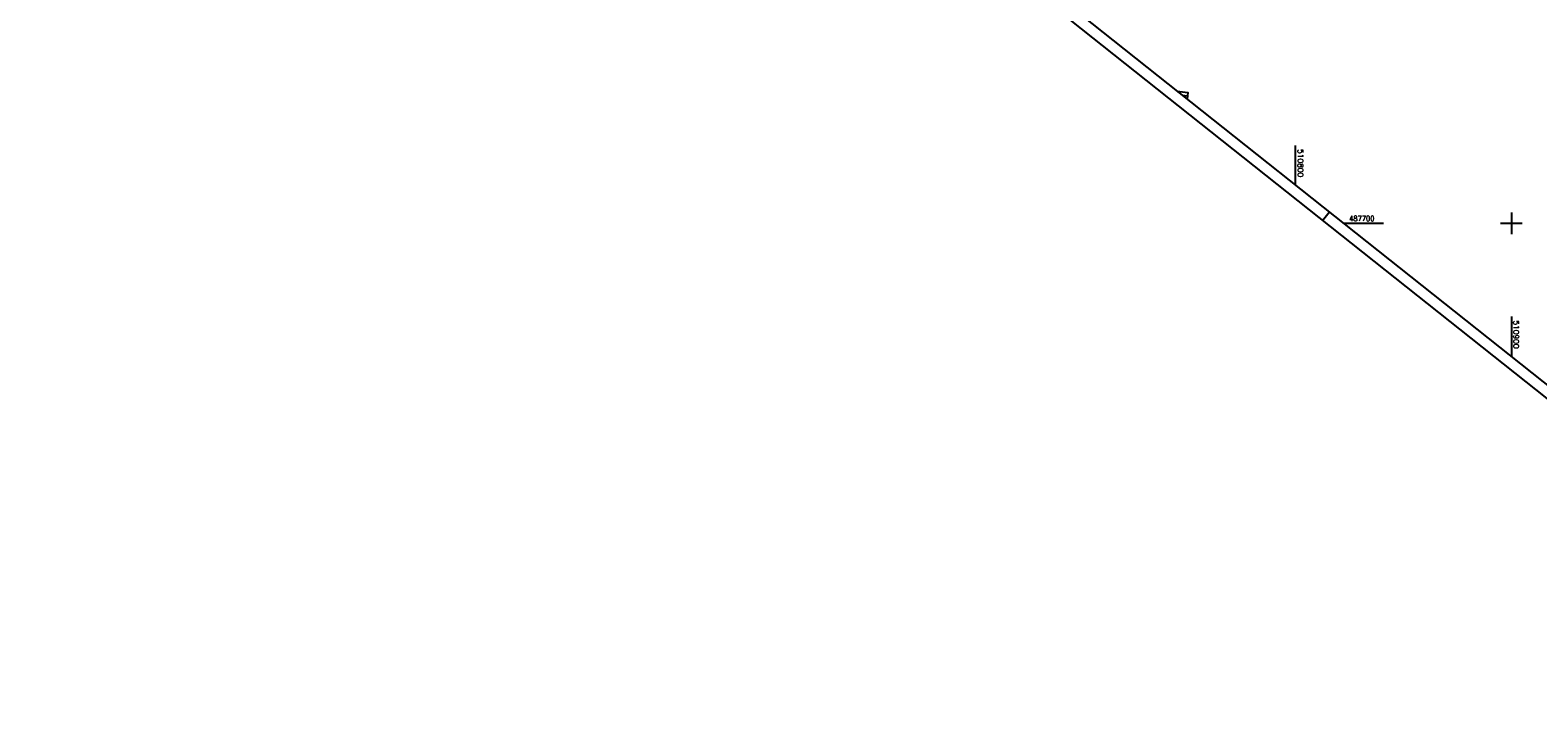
# Model space of a CAD drawing. Extents: x 510213 to 511287, y 487471 to 488410.
# Tile 1 of 8: x 510213 to 510912, y 487471 to 487790. Entities that reach past the tile are written whole.
import ezdxf

# ---------------------------------------------------------------- set-up
doc = ezdxf.new("R2010")
doc.units = 0
doc.header["$LTSCALE"] = 10
doc.header["$MEASUREMENT"] = 0
doc.linetypes.add('LT00', pattern=[0])
for name, color, linetype in [('DFK_BEB_SCHR', 254, 'LT00'), ('DFK_BEBAUUNG', 250, 'LT00'), ('RAHMEN', 250, 'Continuous'), ('V_RASTER', 250, 'LT00')]:
    doc.layers.add(name, color=color, linetype=linetype)
doc.styles.get("Standard").update_dxf_attribs({"font": 'romans.shx', "width": 0.8})

msp = doc.modelspace()

# ---------------------------------------------------------------- linework, layer by layer
at = {"layer": 'DFK_BEB_SCHR'}
msp.add_line((510749.82, 487759.01), (510747.47, 487759.28), dxfattribs=at)
at = {"layer": 'DFK_BEBAUUNG'}
msp.add_lwpolyline([(510745, 487761.3), (510750.02, 487760.72), (510749.66, 487757.61)], dxfattribs=at)
at = {"layer": 'RAHMEN'}
msp.add_line((510812.5, 487701.34), (510815.61, 487705.26), dxfattribs=at)
for points in [[(510213.32, 488176.96), (511102.3, 487471.31), (511286.95, 487703.93), (510397.97, 488409.58), (510213.32, 488176.96)], [(510236.01, 488165.33), (510960.51, 487590.24), (511138.94, 487815.03), (510414.45, 488390.12), (510236.01, 488165.33)]]:
    msp.add_lwpolyline(points, dxfattribs=at)
at = {"layer": 'V_RASTER'}
for p, q in [((510800, 487717.65), (510800, 487736.15)), ((510900, 487705), (510900, 487695)), ((510840.73, 487700), (510822.23, 487700)), ((510905, 487700), (510895, 487700)), ((510900, 487656.77), (510900, 487638.27))]:
    msp.add_line(p, q, dxfattribs=at)

# ---------------------------------------------------------------- texts
for s, rotation, width, p in [(' 510800', 269.99857, 1.014, (510801, 487736.15)), (' 487700', 359.99857, 0.911, (510823.23, 487701)), (' 510900', 269.99857, 1.017, (510901, 487656.77))]:
    msp.add_text(s, height=2.5, rotation=rotation, dxfattribs=dict(at, width=width)).set_placement(p)

doc.saveas('drawing.dxf')
